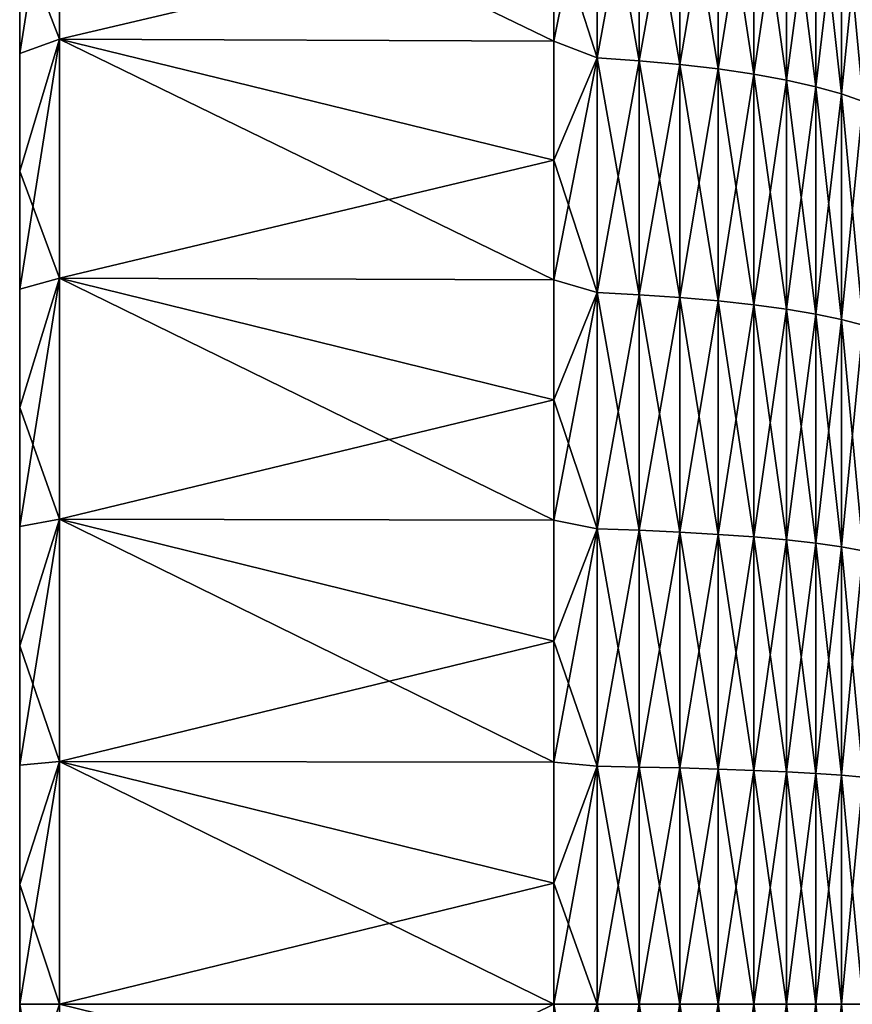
# Model space of a CAD drawing. Header units: metres. Extents: x -61 to 49, y -32 to 32.
# Tile 30 of 256: x -61 to -55.53, y 0 to 6.47. Entities that reach past the tile are written whole.
import ezdxf

# ---------------------------------------------------------------- set-up
doc = ezdxf.new("R2010")
doc.units = ezdxf.units.M
doc.layers.add('solid_K_27_40_10_000Y34', color=7, linetype='CONTINUOUS')

msp = doc.modelspace()

# ---------------------------------------------------------------- linework, layer by layer
at = {"layer": 'solid_K_27_40_10_000Y34'}
for points in [[(-60.739529, 6.340495, -31.875509), (-61, 7.012995, -30.219709), (-60.739529, 7.896873, -31.526012)], [(-60.739529, 7.896873, 31.526012), (-61, 7.012995, 30.219709), (-61, 6.244744, 30.387749)], [(-60.739529, 7.896873, 31.526012), (-61, 6.244744, 30.387749), (-60.739529, 6.340495, 31.875509)], [(-60.739529, 7.896873, -31.526012), (-57.49202, 7.104508, -31.126892), (-57.49202, 6.326285, -31.294336)], [(-60.739529, 6.340495, -31.875509), (-60.739529, 7.896873, -31.526012), (-57.49202, 6.326285, -31.294336)], [(-60.739529, 7.896873, 31.526012), (-60.739529, 6.340495, 31.875509), (-57.49202, 7.104508, 31.126892)], [(-57.208706, 6.215986, -31.249872), (-57.49202, 7.104508, -31.126892), (-57.208706, 7.741857, -30.907227)], [(-57.208706, 7.741857, 30.907227), (-57.49202, 7.104508, 31.126892), (-57.49202, 6.326285, 31.294336)], [(-57.208706, 7.741857, 30.907227), (-57.49202, 6.326285, 31.294336), (-57.208706, 6.215986, 31.249872)], [(-57.208706, 7.741857, 30.907227), (-57.208706, 6.215986, 31.249872), (-56.93124, 7.718702, 30.814787)], [(-57.208706, 7.741857, -30.907227), (-56.93124, 7.718702, -30.814787), (-56.93124, 6.197395, -31.156408)], [(-57.208706, 6.215986, -31.249872), (-57.208706, 7.741857, -30.907227), (-56.93124, 6.197395, -31.156408)], [(-57.208706, 6.215986, 31.249872), (-56.93124, 6.197395, 31.156408), (-56.93124, 7.718702, 30.814787)], [(-56.93124, 7.718702, 30.814787), (-56.93124, 6.197395, 31.156408), (-56.665268, 7.688621, 30.694693)], [(-56.93124, 7.718702, -30.814787), (-56.665268, 7.688621, -30.694693), (-56.665268, 6.173242, -31.034983)], [(-56.93124, 6.197395, -31.156408), (-56.93124, 7.718702, -30.814787), (-56.665268, 6.173242, -31.034983)], [(-56.93124, 6.197395, 31.156408), (-56.665268, 6.173242, 31.034983), (-56.665268, 7.688621, 30.694693)], [(-56.665268, 7.688621, 30.694693), (-56.665268, 6.173242, 31.034983), (-56.413712, 7.651942, 30.548264)], [(-56.665268, 7.688621, -30.694693), (-56.413712, 7.651942, -30.548264), (-56.413712, 6.143792, -30.886929)], [(-56.665268, 6.173242, -31.034983), (-56.665268, 7.688621, -30.694693), (-56.413712, 6.143792, -30.886929)], [(-56.665268, 6.173242, 31.034983), (-56.413712, 6.143792, 30.886929), (-56.413712, 7.651942, 30.548264)], [(-56.413712, 7.651942, 30.548264), (-56.413712, 6.143792, 30.886929), (-56.179329, 7.609068, 30.377104)], [(-56.413712, 7.651942, -30.548264), (-56.179329, 7.609068, -30.377104), (-56.179329, 6.109369, -30.713873)], [(-56.413712, 6.143792, -30.886929), (-56.413712, 7.651942, -30.548264), (-56.179329, 6.109369, -30.713873)], [(-56.413712, 6.143792, 30.886929), (-56.179329, 6.109369, 30.713873), (-56.179329, 7.609068, 30.377104)], [(-56.179329, 7.609068, 30.377104), (-56.179329, 6.109369, 30.713873), (-55.964695, 7.560472, 30.183096)], [(-56.179329, 7.609068, -30.377104), (-55.964695, 7.560472, -30.183096), (-55.964695, 6.070351, -30.517714)], [(-56.179329, 6.109369, -30.713873), (-56.179329, 7.609068, -30.377104), (-55.964695, 6.070351, -30.517714)], [(-56.179329, 6.109369, 30.713873), (-55.964695, 6.070351, 30.517714), (-55.964695, 7.560472, 30.183096)], [(-55.964695, 7.560472, 30.183096), (-55.964695, 6.070351, 30.517714), (-55.772167, 7.506685, 29.968369)], [(-55.964695, 7.560472, -30.183096), (-55.772167, 7.506685, -29.968369), (-55.772167, 6.027165, -30.300606)], [(-55.964695, 6.070351, -30.517714), (-55.964695, 7.560472, -30.183096), (-55.772167, 6.027165, -30.300606)], [(-55.964695, 6.070351, 30.517714), (-55.772167, 6.027165, 30.300606), (-55.772167, 7.506685, 29.968369)], [(-55.772167, 7.506685, 29.968369), (-55.772167, 6.027165, 30.300606), (-55.603855, 7.448299, 29.735277)], [(-55.772167, 7.506685, -29.968369), (-55.603855, 7.448299, -29.735277), (-55.603855, 5.980287, -30.064932)], [(-55.772167, 6.027165, -30.300606), (-55.772167, 7.506685, -29.968369), (-55.603855, 5.980287, -30.064932)], [(-55.772167, 6.027165, 30.300606), (-55.603855, 5.980287, 30.064932), (-55.603855, 7.448299, 29.735277)], [(-55.603855, 7.448299, 29.735277), (-55.603855, 5.980287, 30.064932), (-55.461613, 7.385955, 29.486383)], [(-55.603855, 7.448299, -29.735277), (-55.461613, 7.385955, -29.486383), (-55.461613, 5.93023, -29.813278)], [(-55.603855, 5.980287, -30.064932), (-55.603855, 7.448299, -29.735277), (-55.461613, 5.93023, -29.813278)], [(-55.603855, 5.980287, 30.064932), (-55.461613, 5.93023, 29.813278), (-55.461613, 7.385955, 29.486383)], [(-60.739529, 6.340495, 31.875509), (-57.49202, 6.326285, 31.294336), (-57.49202, 7.104508, 31.126892)], [(-57.208706, 6.215986, -31.249872), (-57.49202, 6.326285, -31.294336), (-57.49202, 7.104508, -31.126892)], [(-61, 7.012995, 30.219709), (-61, 7.012995, -30.219709), (-61, 6.244744, -30.387749)], [(-60.739529, 6.340495, -31.875509), (-61, 6.244744, -30.387749), (-61, 7.012995, -30.219709)], [(-61, 6.244744, 30.387749), (-61, 7.012995, 30.219709), (-61, 6.244744, -30.387749)], [(-60.739529, 6.340495, -31.875509), (-61, 5.47277, -30.536243), (-61, 6.244744, -30.387749)], [(-60.739529, 4.768718, -32.148239), (-61, 5.47277, -30.536243), (-60.739529, 6.340495, -31.875509)], [(-60.739529, 6.340495, 31.875509), (-61, 6.244744, 30.387749), (-61, 5.47277, 30.536243)], [(-60.739529, 6.340495, 31.875509), (-61, 5.47277, 30.536243), (-61, 4.697684, 30.665051)], [(-60.739529, 6.340495, 31.875509), (-61, 4.697684, 30.665051), (-60.739529, 4.768718, 32.148239)], [(-60.739529, 6.340495, -31.875509), (-57.49202, 5.544129, -31.442329), (-57.49202, 4.758527, -31.570774)], [(-60.739529, 4.768718, -32.148239), (-60.739529, 6.340495, -31.875509), (-57.49202, 4.758527, -31.570774)], [(-60.739529, 6.340495, -31.875509), (-57.49202, 6.326285, -31.294336), (-57.49202, 5.544129, -31.442329)], [(-60.739529, 6.340495, 31.875509), (-57.49202, 5.544129, 31.442329), (-57.49202, 6.326285, 31.294336)], [(-60.739529, 6.340495, 31.875509), (-60.739529, 4.768718, 32.148239), (-57.49202, 5.544129, 31.442329)], [(-57.208706, 6.215986, -31.249872), (-57.49202, 5.544129, -31.442329), (-57.49202, 6.326285, -31.294336)], [(-57.208706, 6.215986, 31.249872), (-57.49202, 6.326285, 31.294336), (-57.49202, 5.544129, 31.442329)], [(-61, 6.244744, 30.387749), (-61, 6.244744, -30.387749), (-61, 5.47277, -30.536243)], [(-61, 5.47277, 30.536243), (-61, 6.244744, 30.387749), (-61, 5.47277, -30.536243)], [(-57.208706, 4.67514, -31.517235), (-57.49202, 5.544129, -31.442329), (-57.208706, 6.215986, -31.249872)], [(-57.208706, 6.215986, 31.249872), (-57.49202, 5.544129, 31.442329), (-57.49202, 4.758527, 31.570774)], [(-57.208706, 6.215986, 31.249872), (-57.49202, 4.758527, 31.570774), (-57.208706, 4.67514, 31.517235)], [(-57.208706, 6.215986, 31.249872), (-57.208706, 4.67514, 31.517235), (-56.93124, 6.197395, 31.156408)], [(-57.208706, 6.215986, -31.249872), (-56.93124, 6.197395, -31.156408), (-56.93124, 4.661158, -31.42297)], [(-57.208706, 4.67514, -31.517235), (-57.208706, 6.215986, -31.249872), (-56.93124, 4.661158, -31.42297)], [(-57.208706, 4.67514, 31.517235), (-56.93124, 4.661158, 31.42297), (-56.93124, 6.197395, 31.156408)], [(-56.93124, 6.197395, 31.156408), (-56.93124, 4.661158, 31.42297), (-56.665268, 6.173242, 31.034983)], [(-56.93124, 6.197395, -31.156408), (-56.665268, 6.173242, -31.034983), (-56.665268, 4.642992, -31.300507)], [(-56.93124, 4.661158, -31.42297), (-56.93124, 6.197395, -31.156408), (-56.665268, 4.642992, -31.300507)], [(-56.93124, 4.661158, 31.42297), (-56.665268, 4.642992, 31.300507), (-56.665268, 6.173242, 31.034983)], [(-56.665268, 6.173242, 31.034983), (-56.665268, 4.642992, 31.300507), (-56.413712, 6.143792, 30.886929)], [(-56.665268, 6.173242, -31.034983), (-56.413712, 6.143792, -30.886929), (-56.413712, 4.620842, -31.151186)], [(-56.665268, 4.642992, -31.300507), (-56.665268, 6.173242, -31.034983), (-56.413712, 4.620842, -31.151186)], [(-56.665268, 4.642992, 31.300507), (-56.413712, 4.620842, 31.151186), (-56.413712, 6.143792, 30.886929)], [(-56.413712, 6.143792, 30.886929), (-56.413712, 4.620842, 31.151186), (-56.179329, 6.109369, 30.713873)], [(-56.413712, 6.143792, -30.886929), (-56.179329, 6.109369, -30.713873), (-56.179329, 4.594952, -30.97665)], [(-56.413712, 4.620842, -31.151186), (-56.413712, 6.143792, -30.886929), (-56.179329, 4.594952, -30.97665)], [(-56.413712, 4.620842, 31.151186), (-56.179329, 4.594952, 30.97665), (-56.179329, 6.109369, 30.713873)], [(-56.179329, 6.109369, 30.713873), (-56.179329, 4.594952, 30.97665), (-55.964695, 6.070351, 30.517714)], [(-56.179329, 6.109369, -30.713873), (-55.964695, 6.070351, -30.517714), (-55.964695, 4.565606, -30.778812)], [(-56.179329, 4.594952, -30.97665), (-56.179329, 6.109369, -30.713873), (-55.964695, 4.565606, -30.778812)], [(-56.179329, 4.594952, 30.97665), (-55.964695, 4.565606, 30.778812), (-55.964695, 6.070351, 30.517714)], [(-55.964695, 6.070351, 30.517714), (-55.964695, 4.565606, 30.778812), (-55.772167, 6.027165, 30.300606)], [(-55.964695, 6.070351, -30.517714), (-55.772167, 6.027165, -30.300606), (-55.772167, 4.533125, -30.559847)], [(-55.964695, 4.565606, -30.778812), (-55.964695, 6.070351, -30.517714), (-55.772167, 4.533125, -30.559847)], [(-55.964695, 4.565606, 30.778812), (-55.772167, 4.533125, 30.559847), (-55.772167, 6.027165, 30.300606)], [(-55.772167, 6.027165, 30.300606), (-55.772167, 4.533125, 30.559847), (-55.603855, 5.980287, 30.064932)], [(-55.772167, 6.027165, -30.300606), (-55.603855, 5.980287, -30.064932), (-55.603855, 4.497867, -30.322155)], [(-55.772167, 4.533125, -30.559847), (-55.772167, 6.027165, -30.300606), (-55.603855, 4.497867, -30.322155)], [(-55.772167, 4.533125, 30.559847), (-55.603855, 4.497867, 30.322155), (-55.603855, 5.980287, 30.064932)], [(-55.603855, 5.980287, 30.064932), (-55.603855, 4.497867, 30.322155), (-55.461613, 5.93023, 29.813278)], [(-55.603855, 5.980287, -30.064932), (-55.461613, 5.93023, -29.813278), (-55.461613, 4.460218, -30.06835)], [(-55.603855, 4.497867, -30.322155), (-55.603855, 5.980287, -30.064932), (-55.461613, 4.460218, -30.06835)], [(-55.603855, 4.497867, 30.322155), (-55.461613, 4.460218, 30.06835), (-55.461613, 5.93023, 29.813278)], [(-60.739529, 4.768718, 32.148239), (-57.49202, 4.758527, 31.570774), (-57.49202, 5.544129, 31.442329)], [(-57.208706, 4.67514, -31.517235), (-57.49202, 4.758527, -31.570774), (-57.49202, 5.544129, -31.442329)], [(-61, 5.47277, 30.536243), (-61, 5.47277, -30.536243), (-61, 4.697684, -30.665051)], [(-60.739529, 4.768718, -32.148239), (-61, 4.697684, -30.665051), (-61, 5.47277, -30.536243)], [(-61, 4.697684, 30.665051), (-61, 5.47277, 30.536243), (-61, 4.697684, -30.665051)], [(-60.739529, 4.768718, -32.148239), (-61, 3.919523, -30.774191), (-61, 4.697684, -30.665051)], [(-60.739529, 3.185508, -32.34351), (-61, 3.919523, -30.774191), (-60.739529, 4.768718, -32.148239)], [(-60.739529, 4.768718, 32.148239), (-61, 4.697684, 30.665051), (-61, 3.919523, 30.774191)], [(-60.739529, 4.768718, 32.148239), (-61, 3.919523, 30.774191), (-61, 3.138834, 30.863577)], [(-60.739529, 4.768718, 32.148239), (-61, 3.138834, 30.863577), (-60.739529, 3.185508, 32.34351)], [(-60.739529, 4.768718, -32.148239), (-57.49202, 3.969967, -31.679596), (-57.49202, 3.178939, -31.768723)], [(-60.739529, 3.185508, -32.34351), (-60.739529, 4.768718, -32.148239), (-57.49202, 3.178939, -31.768723)], [(-60.739529, 4.768718, -32.148239), (-57.49202, 4.758527, -31.570774), (-57.49202, 3.969967, -31.679596)], [(-60.739529, 4.768718, 32.148239), (-57.49202, 3.969967, 31.679596), (-57.49202, 4.758527, 31.570774)], [(-60.739529, 4.768718, 32.148239), (-60.739529, 3.185508, 32.34351), (-57.49202, 3.969967, 31.679596)], [(-57.208706, 4.67514, -31.517235), (-57.49202, 3.969967, -31.679596), (-57.49202, 4.758527, -31.570774)], [(-57.208706, 4.67514, 31.517235), (-57.49202, 4.758527, 31.570774), (-57.49202, 3.969967, 31.679596)], [(-61, 4.697684, 30.665051), (-61, 4.697684, -30.665051), (-61, 3.919523, -30.774191)], [(-61, 3.919523, 30.774191), (-61, 4.697684, 30.665051), (-61, 3.919523, -30.774191)], [(-57.208706, 3.123031, -31.70867), (-57.49202, 3.969967, -31.679596), (-57.208706, 4.67514, -31.517235)], [(-57.208706, 4.67514, 31.517235), (-57.49202, 3.969967, 31.679596), (-57.49202, 3.178939, 31.768723)], [(-57.208706, 4.67514, 31.517235), (-57.49202, 3.178939, 31.768723), (-57.208706, 3.123031, 31.70867)], [(-57.208706, 4.67514, 31.517235), (-57.208706, 3.123031, 31.70867), (-56.93124, 4.661158, 31.42297)], [(-57.208706, 4.67514, -31.517235), (-56.93124, 4.661158, -31.42297), (-56.93124, 3.113691, -31.613832)], [(-57.208706, 3.123031, -31.70867), (-57.208706, 4.67514, -31.517235), (-56.93124, 3.113691, -31.613832)], [(-57.208706, 3.123031, 31.70867), (-56.93124, 3.113691, 31.613832), (-56.93124, 4.661158, 31.42297)], [(-56.93124, 4.661158, 31.42297), (-56.93124, 3.113691, 31.613832), (-56.665268, 4.642992, 31.300507)], [(-56.93124, 4.661158, -31.42297), (-56.665268, 4.642992, -31.300507), (-56.665268, 3.101556, -31.490623)], [(-56.93124, 3.113691, -31.613832), (-56.93124, 4.661158, -31.42297), (-56.665268, 3.101556, -31.490623)], [(-56.93124, 3.113691, 31.613832), (-56.665268, 3.101556, 31.490623), (-56.665268, 4.642992, 31.300507)], [(-56.665268, 4.642992, 31.300507), (-56.665268, 3.101556, 31.490623), (-56.413712, 4.620842, 31.151186)], [(-56.665268, 4.642992, -31.300507), (-56.413712, 4.620842, -31.151186), (-56.413712, 3.08676, -31.340397)], [(-56.665268, 3.101556, -31.490623), (-56.665268, 4.642992, -31.300507), (-56.413712, 3.08676, -31.340397)], [(-56.665268, 3.101556, 31.490623), (-56.413712, 3.08676, 31.340397), (-56.413712, 4.620842, 31.151186)], [(-56.413712, 4.620842, 31.151186), (-56.413712, 3.08676, 31.340397), (-56.179329, 4.594952, 30.97665)], [(-56.413712, 4.620842, -31.151186), (-56.179329, 4.594952, -30.97665), (-56.179329, 3.069465, -31.164801)], [(-56.413712, 3.08676, -31.340397), (-56.413712, 4.620842, -31.151186), (-56.179329, 3.069465, -31.164801)], [(-56.413712, 3.08676, 31.340397), (-56.179329, 3.069465, 31.164801), (-56.179329, 4.594952, 30.97665)], [(-56.179329, 4.594952, 30.97665), (-56.179329, 3.069465, 31.164801), (-55.964695, 4.565606, 30.778812)], [(-56.179329, 4.594952, -30.97665), (-55.964695, 4.565606, -30.778812), (-55.964695, 3.049861, -30.965761)], [(-56.179329, 3.069465, -31.164801), (-56.179329, 4.594952, -30.97665), (-55.964695, 3.049861, -30.965761)], [(-56.179329, 3.069465, 31.164801), (-55.964695, 3.049861, 30.965761), (-55.964695, 4.565606, 30.778812)], [(-55.964695, 4.565606, 30.778812), (-55.964695, 3.049861, 30.965761), (-55.772167, 4.533125, 30.559847)], [(-55.964695, 4.565606, -30.778812), (-55.772167, 4.533125, -30.559847), (-55.772167, 3.028164, -30.745466)], [(-55.964695, 3.049861, -30.965761), (-55.964695, 4.565606, -30.778812), (-55.772167, 3.028164, -30.745466)], [(-55.964695, 3.049861, 30.965761), (-55.772167, 3.028164, 30.745466), (-55.772167, 4.533125, 30.559847)], [(-55.772167, 4.533125, 30.559847), (-55.772167, 3.028164, 30.745466), (-55.603855, 4.497867, 30.322155)], [(-55.772167, 4.533125, -30.559847), (-55.603855, 4.497867, -30.322155), (-55.603855, 3.004611, -30.50633)], [(-55.772167, 3.028164, -30.745466), (-55.772167, 4.533125, -30.559847), (-55.603855, 3.004611, -30.50633)], [(-55.772167, 3.028164, 30.745466), (-55.603855, 3.004611, 30.50633), (-55.603855, 4.497867, 30.322155)], [(-55.603855, 4.497867, 30.322155), (-55.603855, 3.004611, 30.50633), (-55.461613, 4.460218, 30.06835)], [(-55.603855, 4.497867, -30.322155), (-55.461613, 4.460218, -30.06835), (-55.461613, 2.979462, -30.250982)], [(-55.603855, 3.004611, -30.50633), (-55.603855, 4.497867, -30.322155), (-55.461613, 2.979462, -30.250982)], [(-55.603855, 3.004611, 30.50633), (-55.461613, 2.979462, 30.250982), (-55.461613, 4.460218, 30.06835)], [(-60.739529, 3.185508, 32.34351), (-57.49202, 3.178939, 31.768723), (-57.49202, 3.969967, 31.679596)], [(-57.208706, 3.123031, -31.70867), (-57.49202, 3.178939, -31.768723), (-57.49202, 3.969967, -31.679596)], [(-61, 3.919523, 30.774191), (-61, 3.919523, -30.774191), (-61, 3.138834, -30.863577)], [(-60.739529, 3.185508, -32.34351), (-61, 3.138834, -30.863577), (-61, 3.919523, -30.774191)], [(-61, 3.138834, 30.863577), (-61, 3.919523, 30.774191), (-61, 3.138834, -30.863577)], [(-60.739529, 3.185508, -32.34351), (-61, 2.355554, -30.93322), (-61, 3.138834, -30.863577)], [(-60.739529, 1.594769, -32.46085), (-61, 2.355554, -30.93322), (-60.739529, 3.185508, -32.34351)], [(-60.739529, 3.185508, 32.34351), (-61, 3.138834, 30.863577), (-61, 2.355554, 30.93322)], [(-60.739529, 3.185508, 32.34351), (-61, 2.355554, 30.93322), (-61, 1.571309, 30.982971)], [(-60.739529, 3.185508, 32.34351), (-61, 1.571309, 30.982971), (-60.739529, 1.594769, 32.46085)], [(-60.739529, 3.185508, -32.34351), (-57.49202, 2.385935, -31.838102), (-57.49202, 1.591448, -31.88769)], [(-60.739529, 1.594769, -32.46085), (-60.739529, 3.185508, -32.34351), (-57.49202, 1.591448, -31.88769)], [(-60.739529, 3.185508, -32.34351), (-57.49202, 3.178939, -31.768723), (-57.49202, 2.385935, -31.838102)], [(-60.739529, 3.185508, 32.34351), (-57.49202, 2.385935, 31.838102), (-57.49202, 3.178939, 31.768723)], [(-60.739529, 3.185508, 32.34351), (-60.739529, 1.594769, 32.46085), (-57.49202, 2.385935, 31.838102)], [(-57.208706, 3.123031, -31.70867), (-57.49202, 2.385935, -31.838102), (-57.49202, 3.178939, -31.768723)], [(-57.208706, 3.123031, 31.70867), (-57.49202, 3.178939, 31.768723), (-57.49202, 2.385935, 31.838102)], [(-61, 3.138834, 30.863577), (-61, 3.138834, -30.863577), (-61, 2.355554, -30.93322)], [(-61, 2.355554, 30.93322), (-61, 3.138834, 30.863577), (-61, 2.355554, -30.93322)], [(-57.208706, 1.563399, -31.823715), (-57.49202, 2.385935, -31.838102), (-57.208706, 3.123031, -31.70867)], [(-57.208706, 3.123031, 31.70867), (-57.49202, 2.385935, 31.838102), (-57.49202, 1.591448, 31.88769)], [(-57.208706, 3.123031, 31.70867), (-57.49202, 1.591448, 31.88769), (-57.208706, 1.563399, 31.823715)], [(-57.208706, 3.123031, 31.70867), (-57.208706, 1.563399, 31.823715), (-56.93124, 3.113691, 31.613832)], [(-57.208706, 3.123031, -31.70867), (-56.93124, 3.113691, -31.613832), (-56.93124, 1.558723, -31.728535)], [(-57.208706, 1.563399, -31.823715), (-57.208706, 3.123031, -31.70867), (-56.93124, 1.558723, -31.728535)], [(-57.208706, 1.563399, 31.823715), (-56.93124, 1.558723, 31.728535), (-56.93124, 3.113691, 31.613832)], [(-56.93124, 3.113691, 31.613832), (-56.93124, 1.558723, 31.728535), (-56.665268, 3.101556, 31.490623)], [(-56.93124, 3.113691, -31.613832), (-56.665268, 3.101556, -31.490623), (-56.665268, 1.552648, -31.604879)], [(-56.93124, 1.558723, -31.728535), (-56.93124, 3.113691, -31.613832), (-56.665268, 1.552648, -31.604879)], [(-56.93124, 1.558723, 31.728535), (-56.665268, 1.552648, 31.604879), (-56.665268, 3.101556, 31.490623)], [(-56.665268, 3.101556, 31.490623), (-56.665268, 1.552648, 31.604879), (-56.413712, 3.08676, 31.340397)], [(-56.665268, 3.101556, -31.490623), (-56.413712, 3.08676, -31.340397), (-56.413712, 1.545241, -31.454107)], [(-56.665268, 1.552648, -31.604879), (-56.665268, 3.101556, -31.490623), (-56.413712, 1.545241, -31.454107)], [(-56.665268, 1.552648, 31.604879), (-56.413712, 1.545241, 31.454107), (-56.413712, 3.08676, 31.340397)], [(-56.413712, 3.08676, 31.340397), (-56.413712, 1.545241, 31.454107), (-56.179329, 3.069465, 31.164801)], [(-56.413712, 3.08676, -31.340397), (-56.179329, 3.069465, -31.164801), (-56.179329, 1.536583, -31.277872)], [(-56.413712, 1.545241, -31.454107), (-56.413712, 3.08676, -31.340397), (-56.179329, 1.536583, -31.277872)], [(-56.413712, 1.545241, 31.454107), (-56.179329, 1.536583, 31.277872), (-56.179329, 3.069465, 31.164801)], [(-56.179329, 3.069465, 31.164801), (-56.179329, 1.536583, 31.277872), (-55.964695, 3.049861, 30.965761)], [(-56.179329, 3.069465, -31.164801), (-55.964695, 3.049861, -30.965761), (-55.964695, 1.52677, -31.078112)], [(-56.179329, 1.536583, -31.277872), (-56.179329, 3.069465, -31.164801), (-55.964695, 1.52677, -31.078112)], [(-56.179329, 1.536583, 31.277872), (-55.964695, 1.52677, 31.078112), (-55.964695, 3.049861, 30.965761)], [(-55.964695, 3.049861, 30.965761), (-55.964695, 1.52677, 31.078112), (-55.772167, 3.028164, 30.745466)], [(-55.964695, 3.049861, -30.965761), (-55.772167, 3.028164, -30.745466), (-55.772167, 1.515908, -30.857016)], [(-55.964695, 1.52677, -31.078112), (-55.964695, 3.049861, -30.965761), (-55.772167, 1.515908, -30.857016)], [(-55.964695, 1.52677, 31.078112), (-55.772167, 1.515908, 30.857016), (-55.772167, 3.028164, 30.745466)], [(-55.772167, 3.028164, 30.745466), (-55.772167, 1.515908, 30.857016), (-55.603855, 3.004611, 30.50633)], [(-55.772167, 3.028164, -30.745466), (-55.603855, 3.004611, -30.50633), (-55.603855, 1.504117, -30.617014)], [(-55.772167, 1.515908, -30.857016), (-55.772167, 3.028164, -30.745466), (-55.603855, 1.504117, -30.617014)], [(-55.772167, 1.515908, 30.857016), (-55.603855, 1.504117, 30.617014), (-55.603855, 3.004611, 30.50633)], [(-55.603855, 3.004611, 30.50633), (-55.603855, 1.504117, 30.617014), (-55.461613, 2.979462, 30.250982)], [(-55.603855, 3.004611, -30.50633), (-55.461613, 2.979462, -30.250982), (-55.461613, 1.491527, -30.360739)], [(-55.603855, 1.504117, -30.617014), (-55.603855, 3.004611, -30.50633), (-55.461613, 1.491527, -30.360739)], [(-55.603855, 1.504117, 30.617014), (-55.461613, 1.491527, 30.360739), (-55.461613, 2.979462, 30.250982)], [(-61, 2.355554, 30.93322), (-61, 2.355554, -30.93322), (-61, 1.571309, -30.982971)], [(-60.739529, 1.594769, -32.46085), (-61, 1.571309, -30.982971), (-61, 2.355554, -30.93322)], [(-61, 1.571309, 30.982971), (-61, 2.355554, 30.93322), (-61, 1.571309, -30.982971)], [(-60.739529, 1.594769, 32.46085), (-57.49202, 1.591448, 31.88769), (-57.49202, 2.385935, 31.838102)], [(-57.208706, 1.563399, -31.823715), (-57.49202, 1.591448, -31.88769), (-57.49202, 2.385935, -31.838102)], [(-60.739529, 1.594769, -32.46085), (-61, 0.7862, -31.012819), (-61, 1.571309, -30.982971)], [(-60.739529, 1.594769, -32.46085), (-60.739529, 0, -32.5), (-61, 0.7862, -31.012819)], [(-60.739529, 1.594769, 32.46085), (-61, 1.571309, 30.982971), (-61, 0.7862, 31.012819)], [(-60.739529, 1.594769, 32.46085), (-61, 0.7862, 31.012819), (-61, 0, 31.022789)], [(-60.739529, 1.594769, 32.46085), (-61, 0, 31.022789), (-60.739529, 0, 32.5)], [(-61, 1.571309, 30.982971), (-61, 1.571309, -30.982971), (-61, 0.7862, -31.012819)], [(-61, 0.7862, 31.012819), (-61, 1.571309, 30.982971), (-61, 0.7862, -31.012819)], [(-60.739529, 1.594769, -32.46085), (-57.49202, 0, -31.927378), (-60.739529, 0, -32.5)], [(-60.739529, 1.594769, -32.46085), (-57.49202, 0.795971, -31.917454), (-57.49202, 0, -31.927378)], [(-60.739529, 1.594769, 32.46085), (-60.739529, 0, 32.5), (-57.49202, 0.795971, 31.917454)], [(-60.739529, 1.594769, -32.46085), (-57.49202, 1.591448, -31.88769), (-57.49202, 0.795971, -31.917454)], [(-60.739529, 1.594769, 32.46085), (-57.49202, 0.795971, 31.917454), (-57.49202, 1.591448, 31.88769)], [(-57.208706, 1.563399, -31.823715), (-57.49202, 0.795971, -31.917454), (-57.49202, 1.591448, -31.88769)], [(-57.208706, 1.563399, 31.823715), (-57.49202, 1.591448, 31.88769), (-57.49202, 0.795971, 31.917454)], [(-57.208706, 1.563399, 31.823715), (-57.49202, 0.795971, 31.917454), (-57.49202, 0, 31.927378)], [(-57.208706, 1.563399, 31.823715), (-57.49202, 0, 31.927378), (-57.208706, 0, 31.862093)], [(-57.208706, 1.563399, -31.823715), (-57.208706, 0, -31.862093), (-57.49202, 0.795971, -31.917454)], [(-57.208706, 1.563399, -31.823715), (-56.93124, 0, -31.766798), (-57.208706, 0, -31.862093)], [(-57.208706, 1.563399, -31.823715), (-56.93124, 1.558723, -31.728535), (-56.93124, 0, -31.766798)], [(-57.208706, 1.563399, 31.823715), (-57.208706, 0, 31.862093), (-56.93124, 1.558723, 31.728535)], [(-56.93124, 1.558723, 31.728535), (-57.208706, 0, 31.862093), (-56.93124, 0, 31.766798)], [(-56.93124, 1.558723, -31.728535), (-56.665268, 0, -31.642994), (-56.93124, 0, -31.766798)], [(-56.93124, 1.558723, -31.728535), (-56.665268, 1.552648, -31.604879), (-56.665268, 0, -31.642994)], [(-56.93124, 1.558723, 31.728535), (-56.93124, 0, 31.766798), (-56.665268, 1.552648, 31.604879)], [(-56.665268, 1.552648, 31.604879), (-56.93124, 0, 31.766798), (-56.665268, 0, 31.642994)], [(-56.665268, 1.552648, -31.604879), (-56.413712, 0, -31.492041), (-56.665268, 0, -31.642994)], [(-56.665268, 1.552648, -31.604879), (-56.413712, 1.545241, -31.454107), (-56.413712, 0, -31.492041)], [(-56.665268, 1.552648, 31.604879), (-56.665268, 0, 31.642994), (-56.413712, 1.545241, 31.454107)], [(-56.413712, 1.545241, 31.454107), (-56.665268, 0, 31.642994), (-56.413712, 0, 31.492041)], [(-56.413712, 1.545241, -31.454107), (-56.179329, 0, -31.315594), (-56.413712, 0, -31.492041)], [(-56.413712, 1.545241, -31.454107), (-56.179329, 1.536583, -31.277872), (-56.179329, 0, -31.315594)], [(-56.413712, 1.545241, 31.454107), (-56.413712, 0, 31.492041), (-56.179329, 1.536583, 31.277872)], [(-56.179329, 1.536583, 31.277872), (-56.413712, 0, 31.492041), (-56.179329, 0, 31.315594)], [(-56.179329, 1.536583, -31.277872), (-55.964695, 0, -31.115591), (-56.179329, 0, -31.315594)], [(-56.179329, 1.536583, -31.277872), (-55.964695, 1.52677, -31.078112), (-55.964695, 0, -31.115591)], [(-56.179329, 1.536583, 31.277872), (-56.179329, 0, 31.315594), (-55.964695, 1.52677, 31.078112)], [(-55.964695, 1.52677, 31.078112), (-56.179329, 0, 31.315594), (-55.964695, 0, 31.115591)], [(-55.964695, 1.52677, -31.078112), (-55.772167, 0, -30.89423), (-55.964695, 0, -31.115591)], [(-55.964695, 1.52677, -31.078112), (-55.772167, 1.515908, -30.857016), (-55.772167, 0, -30.89423)], [(-55.964695, 1.52677, 31.078112), (-55.964695, 0, 31.115591), (-55.772167, 1.515908, 30.857016)], [(-55.772167, 1.515908, 30.857016), (-55.964695, 0, 31.115591), (-55.772167, 0, 30.89423)], [(-55.772167, 1.515908, -30.857016), (-55.603855, 0, -30.653938), (-55.772167, 0, -30.89423)], [(-55.772167, 1.515908, -30.857016), (-55.603855, 1.504117, -30.617014), (-55.603855, 0, -30.653938)], [(-55.772167, 1.515908, 30.857016), (-55.772167, 0, 30.89423), (-55.603855, 1.504117, 30.617014)], [(-55.603855, 1.504117, 30.617014), (-55.772167, 0, 30.89423), (-55.603855, 0, 30.653938)], [(-55.603855, 1.504117, -30.617014), (-55.461613, 0, -30.397354), (-55.603855, 0, -30.653938)], [(-55.603855, 1.504117, -30.617014), (-55.461613, 1.491527, -30.360739), (-55.461613, 0, -30.397354)], [(-55.603855, 1.504117, 30.617014), (-55.603855, 0, 30.653938), (-55.461613, 1.491527, 30.360739)], [(-55.461613, 1.491527, 30.360739), (-55.603855, 0, 30.653938), (-55.461613, 0, 30.397354)], [(-61, 0.7862, 31.012819), (-61, 0.7862, -31.012819), (-61, 0, -31.022789)], [(-60.739529, 0, -32.5), (-61, 0, -31.022789), (-61, 0.7862, -31.012819)], [(-61, 0, 31.022789), (-61, 0.7862, 31.012819), (-61, 0, -31.022789)], [(-57.49202, 0.795971, 31.917454), (-60.739529, 0, 32.5), (-57.49202, 0, 31.927378)], [(-57.208706, 0, -31.862093), (-57.49202, 0, -31.927378), (-57.49202, 0.795971, -31.917454)], [(-61, -0.7862, -31.012819), (-61, 0, 31.022789), (-61, 0, -31.022789)], [(-61, -0.7862, -31.012819), (-61, -0.7862, 31.012819), (-61, 0, 31.022789)], [(-60.739529, 0, 32.5), (-61, 0, 31.022789), (-61, -0.7862, 31.012819)], [(-60.739529, 0, 32.5), (-61, -0.7862, 31.012819), (-60.739529, -1.594769, 32.46085)], [(-60.739529, -1.594769, 32.46085), (-57.49202, -0.795971, 31.917454), (-57.49202, 0, 31.927378)], [(-60.739529, 0, 32.5), (-60.739529, -1.594769, 32.46085), (-57.49202, 0, 31.927378)], [(-57.208706, 0, 31.862093), (-57.49202, 0, 31.927378), (-57.49202, -0.795971, 31.917454)], [(-57.208706, -1.563399, -31.823715), (-57.49202, 0, -31.927378), (-57.208706, 0, -31.862093)], [(-57.208706, 0, -31.862093), (-56.93124, 0, -31.766798), (-56.93124, -1.558723, -31.728535)], [(-57.208706, -1.563399, -31.823715), (-57.208706, 0, -31.862093), (-56.93124, -1.558723, -31.728535)], [(-56.93124, 0, -31.766798), (-56.665268, 0, -31.642994), (-56.665268, -1.552648, -31.604879)], [(-56.93124, -1.558723, -31.728535), (-56.93124, 0, -31.766798), (-56.665268, -1.552648, -31.604879)], [(-56.665268, 0, -31.642994), (-56.413712, 0, -31.492041), (-56.413712, -1.545241, -31.454107)], [(-56.665268, -1.552648, -31.604879), (-56.665268, 0, -31.642994), (-56.413712, -1.545241, -31.454107)], [(-56.413712, 0, -31.492041), (-56.179329, 0, -31.315594), (-56.179329, -1.536583, -31.277872)], [(-56.413712, -1.545241, -31.454107), (-56.413712, 0, -31.492041), (-56.179329, -1.536583, -31.277872)], [(-56.179329, 0, -31.315594), (-55.964695, 0, -31.115591), (-55.964695, -1.52677, -31.078112)], [(-56.179329, -1.536583, -31.277872), (-56.179329, 0, -31.315594), (-55.964695, -1.52677, -31.078112)], [(-55.964695, 0, -31.115591), (-55.772167, 0, -30.89423), (-55.772167, -1.515908, -30.857016)], [(-55.964695, -1.52677, -31.078112), (-55.964695, 0, -31.115591), (-55.772167, -1.515908, -30.857016)], [(-55.772167, 0, -30.89423), (-55.603855, 0, -30.653938), (-55.603855, -1.504117, -30.617014)], [(-55.772167, -1.515908, -30.857016), (-55.772167, 0, -30.89423), (-55.603855, -1.504117, -30.617014)], [(-55.603855, 0, -30.653938), (-55.461613, 0, -30.397354), (-55.461613, -1.491527, -30.360739)], [(-55.603855, -1.504117, -30.617014), (-55.603855, 0, -30.653938), (-55.461613, -1.491527, -30.360739)], [(-60.739529, -1.594769, -32.46085), (-61, -0.7862, -31.012819), (-61, 0, -31.022789)], [(-60.739529, -1.594769, -32.46085), (-61, 0, -31.022789), (-60.739529, 0, -32.5)], [(-60.739529, 0, -32.5), (-57.49202, 0, -31.927378), (-57.49202, -0.795971, -31.917454)], [(-60.739529, -1.594769, -32.46085), (-60.739529, 0, -32.5), (-57.49202, -0.795971, -31.917454)], [(-57.208706, 0, 31.862093), (-57.49202, -0.795971, 31.917454), (-57.208706, -1.563399, 31.823715)], [(-57.208706, -1.563399, -31.823715), (-57.49202, -0.795971, -31.917454), (-57.49202, 0, -31.927378)], [(-57.208706, -1.563399, 31.823715), (-56.93124, -1.558723, 31.728535), (-56.93124, 0, 31.766798)], [(-57.208706, 0, 31.862093), (-57.208706, -1.563399, 31.823715), (-56.93124, 0, 31.766798)], [(-56.93124, -1.558723, 31.728535), (-56.665268, -1.552648, 31.604879), (-56.665268, 0, 31.642994)], [(-56.93124, 0, 31.766798), (-56.93124, -1.558723, 31.728535), (-56.665268, 0, 31.642994)], [(-56.665268, -1.552648, 31.604879), (-56.413712, -1.545241, 31.454107), (-56.413712, 0, 31.492041)], [(-56.665268, 0, 31.642994), (-56.665268, -1.552648, 31.604879), (-56.413712, 0, 31.492041)], [(-56.413712, -1.545241, 31.454107), (-56.179329, -1.536583, 31.277872), (-56.179329, 0, 31.315594)], [(-56.413712, 0, 31.492041), (-56.413712, -1.545241, 31.454107), (-56.179329, 0, 31.315594)], [(-56.179329, -1.536583, 31.277872), (-55.964695, -1.52677, 31.078112), (-55.964695, 0, 31.115591)], [(-56.179329, 0, 31.315594), (-56.179329, -1.536583, 31.277872), (-55.964695, 0, 31.115591)], [(-55.964695, -1.52677, 31.078112), (-55.772167, -1.515908, 30.857016), (-55.772167, 0, 30.89423)], [(-55.964695, 0, 31.115591), (-55.964695, -1.52677, 31.078112), (-55.772167, 0, 30.89423)], [(-55.772167, -1.515908, 30.857016), (-55.603855, -1.504117, 30.617014), (-55.603855, 0, 30.653938)], [(-55.772167, 0, 30.89423), (-55.772167, -1.515908, 30.857016), (-55.603855, 0, 30.653938)], [(-55.603855, -1.504117, 30.617014), (-55.461613, -1.491527, 30.360739), (-55.461613, 0, 30.397354)], [(-55.603855, 0, 30.653938), (-55.603855, -1.504117, 30.617014), (-55.461613, 0, 30.397354)]]:
    msp.add_3dface(points, dxfattribs=at)

doc.saveas('drawing.dxf')
